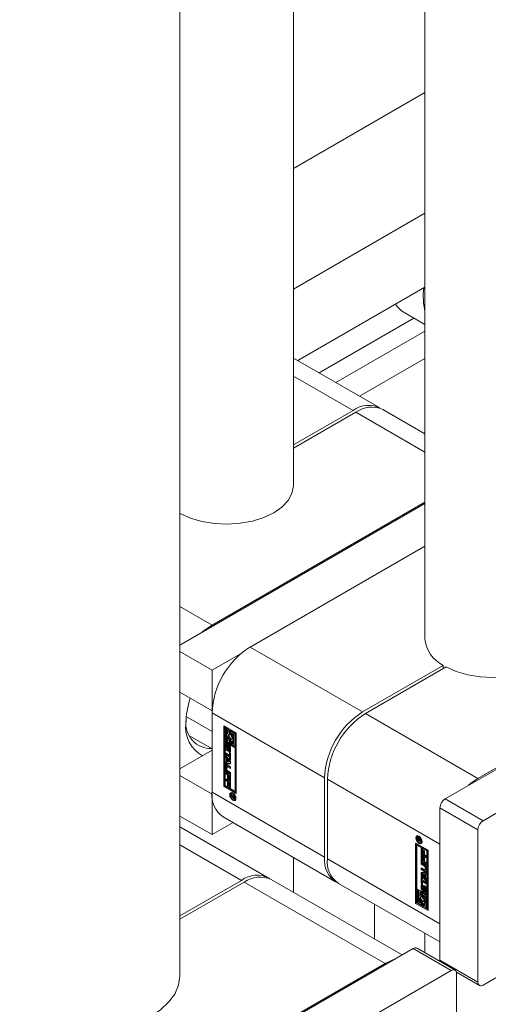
# Model space of a CAD drawing. Header units: millimetres. Extents: x 450 to 25135, y 150 to 17673.
# Tile 202 of 256: x 10852 to 10921, y 11374 to 11521. Entities that reach past the tile are written whole.
import ezdxf

# ---------------------------------------------------------------- set-up
doc = ezdxf.new("R2010")
doc.units = ezdxf.units.MM
doc.linetypes.add('SLD-Centrada-doble', pattern=[12.7, 6.35, -1.27, 1.27, -1.27, 1.27, -1.27])
doc.linetypes.add('SLD-Continua', pattern=[0])
doc.layers.add('COTAS', color=1, linetype='SLD-Continua')
doc.layers.add('OCULTA', color=8, linetype='SLD-Continua')

msp = doc.modelspace()

# ---------------------------------------------------------------- linework, layer by layer
at = {"color": 7, "linetype": 'SLD-Continua', "lineweight": 18, "ltscale": 30}
for p, q in [((10875.44, 11378.26), (10875.44, 11880.76)), ((10892.36, 11451.33), (10892.36, 11718.57)), ((10911.96, 11695.71), (10911.96, 11428.47)), ((10892.36, 11390.7), (10892.36, 11395.9)), ((10911.96, 11384.59), (10911.96, 11381.67))]:
    msp.add_line(p, q, dxfattribs=at)
at = {"layer": 'COTAS', "linetype": 'SLD-Continua', "lineweight": 18, "ltscale": 30}
for p, q in [((10911.96, 11509.85), (10892.36, 11498.53)), ((10911.96, 11491.89), (10892.36, 11480.57)), ((10911.96, 11480.86), (10893.01, 11469.93)), ((10908.96, 11477.02), (10911.96, 11475.29)), ((10910.31, 11476.24), (10896.2, 11468.09)), ((10911.96, 11474.33), (10898.67, 11466.66)), ((10905.24, 11462.87), (10892.36, 11470.3)), ((10911.96, 11470.25), (10902.21, 11464.62)), ((10892.36, 11457.35), (10901.24, 11462.47)), ((10901.66, 11462.23), (10892.36, 11456.86)), ((10911.96, 11458.99), (10905.66, 11462.62)), ((10911.96, 11459.23), (10911.75, 11459.11)), ((10911.96, 11448.82), (10880.24, 11430.51)), ((10911.96, 11448.62), (10875.44, 11427.54)), ((10875.5, 11447.13), (10875.44, 11447.09)), ((10911.96, 11442.29), (10885.9, 11427.24)), ((10962.9, 11432.31), (10914.96, 11404.63)), ((10958.02, 11429.69), (10919.84, 11407.65)), ((10968.56, 11429.04), (10920.61, 11401.36)), ((10875.44, 11426.55), (10880.24, 11423.77)), ((10880.24, 11423.77), (10884.49, 11426.23)), ((10880.24, 11417.73), (10880.24, 11423.77)), ((10902.65, 11417.57), (10914.68, 11424.51)), ((10915.1, 11424.27), (10903.08, 11417.33)), ((10914.68, 11424.02), (10914.68, 11424.51)), ((10875.44, 11420.5), (10880.24, 11417.73)), ((10876.41, 11416.87), (10880.24, 11414.66)), ((10880.24, 11417.74), (10880.24, 11417.73)), ((10880.24, 11417.45), (10880.24, 11405.61)), ((10882.01, 11415.49), (10883.86, 11414.42)), ((10882.01, 11406.51), (10882.01, 11415.49)), ((10882.15, 11415.41), (10882.15, 11406.59)), ((10882.32, 11415.27), (10882.18, 11415.18)), ((10882.18, 11415.18), (10882.18, 11413.3)), ((10882.36, 11415.08), (10882.18, 11415.18)), ((10882.5, 11415.16), (10882.32, 11415.27)), ((10882.5, 11415.16), (10882.36, 11415.08)), ((10882.36, 11413.41), (10882.36, 11415.08)), ((10882.5, 11414.28), (10882.5, 11415.16)), ((10882.81, 11414.98), (10882.67, 11414.9)), ((10882.67, 11414.9), (10882.67, 11414.42)), ((10882.85, 11414.8), (10882.67, 11414.9)), ((10882.99, 11414.88), (10882.81, 11414.98)), ((10876.87, 11414.02), (10880.24, 11412.07)), ((10882.5, 11413.49), (10882.36, 11413.41)), ((10882.5, 11413.49), (10882.5, 11413.84)), ((10882.67, 11413.39), (10882.5, 11413.49)), ((10882.67, 11414.44), (10882.6, 11414.39)), ((10882.67, 11413.5), (10882.67, 11413.22)), ((10882.99, 11414.88), (10882.85, 11414.8)), ((10882.85, 11414.19), (10882.85, 11414.8)), ((10882.99, 11414.27), (10882.85, 11414.19)), ((10882.99, 11413.61), (10882.85, 11413.53)), ((10882.85, 11412.92), (10882.85, 11413.53)), ((10882.99, 11414.27), (10882.99, 11414.88)), ((10882.99, 11413), (10882.99, 11413.61)), ((10883.16, 11414.78), (10883.02, 11414.7)), ((10883.02, 11414.7), (10883.02, 11414.09)), ((10883.69, 11414.31), (10883.02, 11414.7)), ((10883.16, 11413.51), (10883.02, 11413.43)), ((10883.83, 11414.4), (10883.16, 11414.78)), ((10883.21, 11413.5), (10883.16, 11413.51)), ((10883.2, 11414.39), (10883.51, 11414.21)), ((10883.2, 11414.12), (10883.2, 11414.39)), ((10883.34, 11414.2), (10883.2, 11414.12)), ((10883.34, 11414.2), (10883.34, 11414.31)), ((10883.51, 11414.21), (10883.51, 11412.54)), ((10883.83, 11414.4), (10883.69, 11414.31)), ((10883.69, 11412.44), (10883.69, 11414.31)), ((10883.83, 11412.52), (10883.83, 11414.4)), ((10883.86, 11414.42), (10883.86, 11405.43)), ((10882.18, 11413.3), (10882.85, 11412.92)), ((10882.18, 11413.1), (10882.32, 11413.18)), ((10883.69, 11412.23), (10882.18, 11413.1)), ((10882.18, 11413.1), (10882.18, 11406.61)), ((10882.26, 11412.2), (10882.26, 11412.7)), ((10883.83, 11412.31), (10882.32, 11413.18)), ((10882.67, 11413.22), (10882.36, 11413.41)), ((10882.4, 11412.28), (10882.4, 11412.78)), ((10882.45, 11412.56), (10882.45, 11412.13)), ((10882.5, 11412.64), (10882.47, 11412.62)), ((10882.5, 11412.64), (10882.48, 11412.63)), ((10882.5, 11412.63), (10882.49, 11412.62)), ((10882.5, 11412.62), (10882.49, 11412.62)), ((10882.5, 11412.83), (10882.5, 11412.62)), ((10882.66, 11412.09), (10882.52, 11412)), ((10882.52, 11412), (10882.66, 11412.08)), ((10882.54, 11412.07), (10882.55, 11412.53)), ((10882.68, 11412.15), (10882.54, 11412.07)), ((10882.69, 11412.61), (10882.55, 11412.53)), ((10882.66, 11412.08), (10882.66, 11412.09)), ((10882.68, 11412.15), (10882.69, 11412.61)), ((10882.73, 11412.4), (10882.72, 11411.93)), ((10882.89, 11412.55), (10882.75, 11412.46)), ((10882.89, 11412.54), (10882.75, 11412.46)), ((10882.92, 11412.54), (10882.77, 11412.46)), ((10882.94, 11412.51), (10882.8, 11412.43)), ((10882.96, 11412.47), (10882.82, 11412.39)), ((10882.82, 11411.91), (10882.82, 11412.35)), ((10882.96, 11411.96), (10882.82, 11411.88)), ((10882.99, 11413), (10882.85, 11412.92)), ((10882.96, 11412), (10882.96, 11412.43)), ((10883.01, 11412.27), (10883.01, 11411.76)), ((10883.02, 11413.43), (10883.02, 11412.82)), ((10883.02, 11412.82), (10883.2, 11412.72)), ((10883.2, 11412.72), (10883.2, 11413.2)), ((10883.34, 11412.8), (10883.2, 11412.72)), ((10883.27, 11413.23), (10883.41, 11413.31)), ((10883.34, 11412.8), (10883.34, 11413.26)), ((10883.51, 11412.54), (10883.69, 11412.44)), ((10883.83, 11412.52), (10883.69, 11412.44)), ((10883.83, 11412.31), (10883.69, 11412.23)), ((10883.69, 11405.74), (10883.69, 11412.23)), ((10883.83, 11405.82), (10883.83, 11412.31)), ((10875.44, 11409.08), (10880.24, 11411.85)), ((10882.28, 11411.49), (10882.83, 11411.17)), ((10882.28, 11411.21), (10882.28, 11411.49)), ((10882.42, 11411.29), (10882.28, 11411.21)), ((10882.83, 11410.89), (10882.28, 11411.21)), ((10882.28, 11411.1), (10883.01, 11410.23)), ((10882.28, 11410.81), (10882.28, 11411.1)), ((10882.42, 11410.89), (10882.28, 11410.81)), ((10882.4, 11410.66), (10882.28, 11410.81)), ((10882.54, 11410.74), (10882.4, 11410.66)), ((10882.4, 11410.1), (10882.4, 11410.66)), ((10882.42, 11411.29), (10882.42, 11411.41)), ((10882.97, 11410.98), (10882.42, 11411.29)), ((10882.42, 11410.89), (10882.42, 11410.93)), ((10882.54, 11410.74), (10882.42, 11410.89)), ((10882.54, 11410.18), (10882.54, 11410.74)), ((10882.7, 11410.55), (10882.56, 11410.47)), ((10882.99, 11410.2), (10882.7, 11410.55)), ((10882.77, 11411.64), (10882.77, 11411.85)), ((10882.91, 11411.72), (10882.77, 11411.64)), ((10882.8, 11411.85), (10882.94, 11411.93)), ((10882.95, 11411.94), (10882.81, 11411.86)), ((10882.83, 11411.54), (10883.01, 11411.44)), ((10882.83, 11411.17), (10882.83, 11411.54)), ((10882.97, 11411.25), (10882.83, 11411.17)), ((10882.97, 11410.98), (10882.83, 11410.89)), ((10882.83, 11410.52), (10882.83, 11410.89)), ((10882.97, 11410.6), (10882.83, 11410.52)), ((10883.01, 11410.42), (10882.83, 11410.52)), ((10882.91, 11411.91), (10882.91, 11411.72)), ((10882.97, 11411.25), (10882.97, 11411.46)), ((10882.97, 11410.6), (10882.97, 11410.98)), ((10883.01, 11410.58), (10882.97, 11410.6)), ((10883.01, 11411.44), (10883.01, 11410.42)), ((10882.26, 11408.98), (10882.26, 11409.57)), ((10882.28, 11410.1), (10882.4, 11410.1)), ((10882.28, 11409.8), (10882.28, 11410.1)), ((10882.42, 11409.88), (10882.28, 11409.8)), ((10883.01, 11409.83), (10882.28, 11409.8)), ((10882.54, 11410.18), (10882.4, 11410.1)), ((10882.4, 11409.06), (10882.4, 11409.65)), ((10882.42, 11409.88), (10882.42, 11410.11)), ((10883.01, 11409.91), (10882.42, 11409.88)), ((10882.44, 11409.37), (10882.44, 11408.98)), ((10882.6, 11409.49), (10882.46, 11409.41)), ((10882.48, 11409.7), (10883.01, 11409.39)), ((10883.01, 11409.12), (10882.51, 11409.41)), ((10882.85, 11410.12), (10882.56, 11410.47)), ((10882.56, 11410.47), (10882.56, 11410.11)), ((10882.56, 11410.11), (10882.85, 11410.12)), ((10883.01, 11409.28), (10882.65, 11409.49)), ((10882.99, 11410.2), (10882.85, 11410.12)), ((10883.01, 11410.23), (10883.01, 11409.83)), ((10883.01, 11409.39), (10883.01, 11409.12)), ((10875.44, 11408.09), (10880.24, 11405.32)), ((10882.28, 11408.61), (10883.01, 11408.19)), ((10882.28, 11408.34), (10882.28, 11408.61)), ((10882.42, 11408.42), (10882.28, 11408.34)), ((10882.53, 11408.19), (10882.28, 11408.34)), ((10882.28, 11407.61), (10883.01, 11407.19)), ((10882.28, 11407.33), (10882.28, 11407.61)), ((10882.42, 11408.42), (10882.42, 11408.53)), ((10882.67, 11408.28), (10882.42, 11408.42)), ((10883.01, 11408.29), (10882.48, 11408.59)), ((10882.51, 11408.85), (10883.01, 11408.56)), ((10882.67, 11408.28), (10882.53, 11408.19)), ((10882.53, 11407.58), (10882.53, 11408.19)), ((10882.67, 11407.66), (10882.53, 11407.58)), ((10882.71, 11407.47), (10882.53, 11407.58)), ((10883.01, 11408.45), (10882.62, 11408.67)), ((10882.67, 11407.66), (10882.67, 11408.28)), ((10882.71, 11407.64), (10882.67, 11407.66)), ((10882.85, 11408.17), (10882.71, 11408.09)), ((10882.83, 11408.02), (10882.71, 11408.09)), ((10882.71, 11408.09), (10882.71, 11407.47)), ((10882.97, 11408.1), (10882.83, 11408.02)), ((10882.83, 11407.37), (10882.83, 11408.02)), ((10882.97, 11408.1), (10882.85, 11408.17)), ((10882.97, 11407.45), (10882.97, 11408.1)), ((10883.01, 11408.56), (10883.01, 11408.29)), ((10883.01, 11408.19), (10883.01, 11407.27)), ((10897, 11395.93), (10897, 11407.77)), ((10882.15, 11406.59), (10882.01, 11406.51)), ((10883.86, 11405.43), (10882.01, 11406.51)), ((10882.15, 11406.59), (10883.86, 11405.6)), ((10882.18, 11406.61), (10883.69, 11405.74)), ((10882.42, 11407.42), (10882.28, 11407.33)), ((10882.53, 11407.19), (10882.28, 11407.33)), ((10882.42, 11407.42), (10882.42, 11407.53)), ((10882.67, 11407.27), (10882.42, 11407.42)), ((10882.67, 11407.27), (10882.53, 11407.19)), ((10882.53, 11406.57), (10882.53, 11407.19)), ((10882.67, 11406.65), (10882.53, 11406.57)), ((10882.71, 11406.47), (10882.53, 11406.57)), ((10882.67, 11406.65), (10882.67, 11407.27)), ((10882.71, 11406.63), (10882.67, 11406.65)), ((10882.85, 11407.17), (10882.71, 11407.09)), ((10882.83, 11407.01), (10882.71, 11407.09)), ((10882.71, 11407.09), (10882.71, 11406.47)), ((10882.97, 11407.45), (10882.83, 11407.37)), ((10883.01, 11407.27), (10882.83, 11407.37)), ((10882.97, 11407.1), (10882.83, 11407.01)), ((10882.83, 11406.36), (10882.83, 11407.01)), ((10882.97, 11406.45), (10882.83, 11406.36)), ((10883.01, 11406.26), (10882.83, 11406.36)), ((10882.97, 11407.1), (10882.85, 11407.17)), ((10883.01, 11407.43), (10882.97, 11407.45)), ((10882.97, 11406.45), (10882.97, 11407.1)), ((10883.01, 11406.42), (10882.97, 11406.45)), ((10883.01, 11407.19), (10883.01, 11406.26)), ((10897.42, 11407.53), (10897.42, 11395.69)), ((10880.24, 11399.28), (10880.24, 11405.32)), ((10880.24, 11405.32), (10880.24, 11405.32)), ((10883.23, 11405.47), (10883.09, 11405.39)), ((10883.09, 11405.27), (10883.59, 11404.97)), ((10883.09, 11405.15), (10883.09, 11405.27)), ((10883.19, 11405.21), (10883.09, 11405.15)), ((10883.32, 11405.02), (10883.09, 11405.15)), ((10883.09, 11405), (10883.32, 11405.02)), ((10883.09, 11404.87), (10883.09, 11405)), ((10883.23, 11404.95), (10883.09, 11404.87)), ((10883.28, 11404.9), (10883.09, 11404.87)), ((10883.33, 11405.49), (10883.23, 11405.47)), ((10883.23, 11404.95), (10883.23, 11405.01)), ((10883.34, 11404.97), (10883.23, 11404.95)), ((10883.35, 11404.94), (10883.28, 11404.9)), ((10883.42, 11405.07), (10883.32, 11405.02)), ((10883.44, 11405.06), (10883.34, 11405)), ((10883.51, 11404.91), (10883.34, 11405)), ((10883.34, 11405), (10883.34, 11404.98)), ((10883.57, 11404.76), (10883.43, 11404.68)), ((10883.49, 11404.78), (10883.59, 11404.84)), ((10883.59, 11404.85), (10883.5, 11404.79)), ((10883.59, 11404.96), (10883.51, 11404.91)), ((10883.59, 11404.91), (10883.51, 11404.87)), ((10883.51, 11404.87), (10883.51, 11404.91)), ((10883.59, 11404.9), (10883.51, 11404.85)), ((10883.51, 11404.85), (10883.51, 11404.87)), ((10883.51, 11404.84), (10883.51, 11404.85)), ((10883.58, 11404.75), (10883.59, 11404.75)), ((10883.59, 11404.97), (10883.59, 11404.78)), ((10883.69, 11405.74), (10883.83, 11405.82)), ((10883.6, 11404.5), (10883.74, 11404.58)), ((10914.18, 11403.28), (10914.18, 11380.58)), ((10968.56, 11404.54), (10920.61, 11376.87)), ((10875.44, 11402.05), (10880.24, 11399.28)), ((10881.9, 11401.94), (10898.65, 11392.27)), ((10888.62, 11392.86), (10875.44, 11400.47)), ((10883.38, 11401.09), (10880.24, 11399.28)), ((10910.96, 11399.04), (10910.82, 11398.96)), ((10911.06, 11399.06), (10910.96, 11399.04)), ((10910.97, 11398.7), (10910.97, 11398.76)), ((10919.84, 11400.02), (10919.84, 11377.32)), ((10910.56, 11398.03), (10912.41, 11396.95)), ((10910.56, 11389.04), (10910.56, 11398.03)), ((10910.7, 11397.94), (10910.7, 11389.13)), ((10910.73, 11397.72), (10910.87, 11397.8)), ((10910.73, 11397.72), (10910.73, 11391.23)), ((10912.24, 11396.85), (10910.73, 11397.72)), ((10910.82, 11398.48), (10910.82, 11398.68)), ((10910.92, 11398.54), (10910.82, 11398.48)), ((10911.33, 11398.19), (10910.82, 11398.48)), ((10912.38, 11396.93), (10910.87, 11397.8)), ((10910.91, 11398.62), (10910.91, 11398.61)), ((10910.91, 11398.61), (10910.91, 11398.59)), ((10910.91, 11398.59), (10910.91, 11398.55)), ((10910.91, 11398.55), (10911.07, 11398.46)), ((10911.04, 11398.74), (10910.93, 11398.68)), ((10911.07, 11398.71), (10910.99, 11398.67)), ((10911.11, 11398.64), (10911.05, 11398.6)), ((10911.21, 11398.56), (10911.07, 11398.48)), ((10911.21, 11398.54), (10911.07, 11398.46)), ((10911.07, 11398.46), (10911.07, 11398.48)), ((10911.24, 11398.52), (10911.1, 11398.44)), ((10911.33, 11398.46), (10911.1, 11398.44)), ((10911.1, 11398.44), (10911.33, 11398.31)), ((10911.14, 11398.47), (10911.11, 11398.48)), ((10911.14, 11398.56), (10911.33, 11398.59)), ((10911.21, 11398.56), (10911.21, 11398.57)), ((10911.21, 11398.54), (10911.21, 11398.56)), ((10911.33, 11398.53), (10911.24, 11398.52)), ((10911.33, 11398.59), (10911.33, 11398.46)), ((10911.33, 11398.31), (10911.33, 11398.19)), ((10911.33, 11398.07), (10911.47, 11398.15)), ((10914.18, 11386.01), (10914.18, 11397.85)), ((10911.41, 11397.2), (10911.59, 11397.1)), ((10911.41, 11396.27), (10911.41, 11397.2)), ((10911.55, 11396.36), (10911.41, 11396.27)), ((10912.14, 11395.85), (10911.41, 11396.27)), ((10911.41, 11396.19), (10911.59, 11396.09)), ((10911.41, 11395.27), (10911.41, 11396.19)), ((10911.55, 11396.36), (10911.55, 11397.12)), ((10912.14, 11396.02), (10911.55, 11396.36)), ((10911.55, 11395.35), (10911.55, 11396.11)), ((10911.59, 11397.1), (10911.59, 11396.44)), ((10911.59, 11396.44), (10911.71, 11396.37)), ((10911.59, 11396.09), (10911.59, 11395.44)), ((10911.71, 11396.99), (10911.89, 11396.89)), ((10911.71, 11396.37), (10911.71, 11396.99)), ((10911.85, 11396.45), (10911.71, 11396.37)), ((10911.71, 11395.99), (10911.89, 11395.88)), ((10911.71, 11395.37), (10911.71, 11395.99)), ((10911.85, 11396.45), (10911.85, 11396.91)), ((10911.85, 11395.45), (10911.85, 11395.91)), ((10911.89, 11396.89), (10911.89, 11396.27)), ((10911.89, 11396.27), (10912.14, 11396.13)), ((10911.89, 11395.88), (10911.89, 11395.27)), ((10912.14, 11396.13), (10912.14, 11395.85)), ((10912.38, 11396.93), (10912.24, 11396.85)), ((10912.24, 11390.36), (10912.24, 11396.85)), ((10912.38, 11390.44), (10912.38, 11396.93)), ((10912.41, 11396.95), (10912.41, 11387.97)), ((10911.55, 11395.35), (10911.41, 11395.27)), ((10912.14, 11394.85), (10911.41, 11395.27)), ((10911.41, 11395.17), (10911.93, 11394.87)), ((10911.41, 11394.9), (10911.41, 11395.17)), ((10911.55, 11394.98), (10911.41, 11394.9)), ((10911.91, 11394.61), (10911.41, 11394.9)), ((10912.14, 11395.01), (10911.55, 11395.35)), ((10911.55, 11394.98), (10911.55, 11395.09)), ((10912.05, 11394.69), (10911.55, 11394.98)), ((10911.59, 11395.44), (10911.71, 11395.37)), ((10911.85, 11395.45), (10911.71, 11395.37)), ((10911.89, 11395.27), (10912.14, 11395.12)), ((10911.98, 11394.09), (10911.98, 11394.48)), ((10912.12, 11394.18), (10912.12, 11394.56)), ((10912.14, 11395.12), (10912.14, 11394.85)), ((10912.16, 11394.48), (10912.16, 11393.89)), ((10911.41, 11394.34), (10911.91, 11394.05)), ((10911.41, 11394.07), (10911.41, 11394.34)), ((10911.55, 11394.15), (10911.41, 11394.07)), ((10911.93, 11393.76), (10911.41, 11394.07)), ((10911.41, 11393.63), (10912.14, 11393.66)), ((10911.41, 11393.23), (10911.41, 11393.63)), ((10911.55, 11393.31), (10911.41, 11393.23)), ((10912.14, 11392.36), (10911.41, 11393.23)), ((10911.41, 11393.04), (10911.59, 11392.94)), ((10911.41, 11392.02), (10911.41, 11393.04)), ((10911.55, 11394.15), (10911.55, 11394.26)), ((10912.08, 11393.84), (10911.55, 11394.15)), ((10911.55, 11393.31), (10911.55, 11393.64)), ((10912.14, 11392.61), (10911.55, 11393.31)), ((10911.55, 11392.1), (10911.55, 11392.96)), ((10911.71, 11393.42), (10911.57, 11393.34)), ((10911.86, 11393.35), (10911.57, 11393.34)), ((10911.57, 11393.34), (10911.86, 11392.99)), ((10911.59, 11392.94), (10911.59, 11392.57)), ((10912, 11393.43), (10911.71, 11393.42)), ((10912, 11393.43), (10911.86, 11393.35)), ((10911.86, 11392.99), (10911.86, 11393.35)), ((10912, 11393.07), (10911.86, 11392.99)), ((10911.96, 11394.05), (10912.1, 11394.13)), ((10912, 11393.07), (10912, 11393.43)), ((10912.14, 11393.43), (10912.02, 11393.36)), ((10912.14, 11393.36), (10912.02, 11393.36)), ((10912.02, 11393.36), (10912.02, 11392.8)), ((10912.14, 11393.66), (10912.14, 11393.36)), ((10875.44, 11387.16), (10884.62, 11392.47)), ((10885.05, 11392.22), (10875.44, 11386.67)), ((10908.57, 11381.35), (10889.05, 11392.62)), ((10899.08, 11392.02), (10914.18, 11383.31)), ((10911.4, 11391.19), (10911.4, 11391.7)), ((10911.55, 11392.1), (10911.41, 11392.02)), ((10911.59, 11391.92), (10911.41, 11392.02)), ((10911.59, 11392.08), (10911.55, 11392.1)), ((10911.55, 11391.27), (10911.55, 11391.78)), ((10911.59, 11392.57), (10912.14, 11392.25)), ((10911.73, 11392.37), (10911.59, 11392.29)), ((10911.59, 11392.29), (10911.59, 11391.92)), ((10912.14, 11391.97), (10911.59, 11392.29)), ((10911.6, 11391.55), (10911.6, 11391.11)), ((10911.65, 11391.63), (10911.62, 11391.61)), ((10911.65, 11391.82), (10911.65, 11391.61)), ((10911.69, 11391.06), (10911.7, 11391.53)), ((10912.14, 11392.13), (10911.73, 11392.37)), ((10911.83, 11391.14), (10911.84, 11391.61)), ((10912.04, 11391.54), (10911.9, 11391.46)), ((10912.08, 11391.51), (10911.94, 11391.44)), ((10912.1, 11391.47), (10911.96, 11391.39)), ((10912.02, 11392.8), (10912.14, 11392.65)), ((10912.14, 11392.65), (10912.14, 11392.36)), ((10912.14, 11392.25), (10912.14, 11391.97)), ((10910.73, 11391.23), (10912.24, 11390.36)), ((10910.87, 11391.11), (10910.73, 11391.02)), ((10910.91, 11390.92), (10910.73, 11391.02)), ((10910.73, 11391.02), (10910.73, 11389.15)), ((10911.05, 11391), (10910.87, 11391.11)), ((10911.05, 11391), (10910.91, 11390.92)), ((10910.91, 11389.25), (10910.91, 11390.92)), ((10911.05, 11390.12), (10911.05, 11391)), ((10911.22, 11390.28), (10911.15, 11390.23)), ((10911.36, 11390.82), (10911.22, 11390.74)), ((10911.22, 11390.74), (10911.22, 11390.26)), ((10911.4, 11390.64), (10911.22, 11390.74)), ((10911.54, 11390.72), (10911.36, 11390.82)), ((10911.54, 11390.72), (10911.4, 11390.64)), ((10911.4, 11390.03), (10911.4, 11390.64)), ((10911.54, 11390.11), (10911.4, 11390.03)), ((10911.54, 11390.11), (10911.54, 11390.72)), ((10911.71, 11390.62), (10911.57, 11390.54)), ((10911.57, 11390.54), (10911.57, 11389.93)), ((10912.24, 11390.15), (10911.57, 11390.54)), ((10911.67, 11391), (10911.81, 11391.08)), ((10912.38, 11390.24), (10911.71, 11390.62)), ((10911.75, 11389.96), (10911.75, 11390.24)), ((10911.75, 11390.24), (10912.06, 11390.05)), ((10911.89, 11390.04), (10911.75, 11389.96)), ((10911.87, 11391.39), (10911.86, 11390.93)), ((10911.89, 11390.04), (10911.89, 11390.15)), ((10911.92, 11390.84), (10911.93, 11390.84)), ((10911.92, 11390.63), (10911.92, 11390.84)), ((10912.06, 11390.71), (10911.92, 11390.63)), ((10911.95, 11390.84), (10912.09, 11390.92)), ((10911.97, 11390.9), (10911.97, 11391.33)), ((10912.06, 11390.71), (10912.06, 11390.9)), ((10912.06, 11390.05), (10912.06, 11388.38)), ((10912.11, 11390.98), (10912.11, 11391.42)), ((10912.16, 11391.26), (10912.16, 11390.76)), ((10912.24, 11390.36), (10912.38, 11390.44)), ((10912.38, 11390.24), (10912.24, 11390.15)), ((10912.24, 11388.28), (10912.24, 11390.15)), ((10912.38, 11388.36), (10912.38, 11390.24)), ((10910.7, 11389.13), (10910.56, 11389.04)), ((10912.41, 11387.97), (10910.56, 11389.04)), ((10912.41, 11388.14), (10910.7, 11389.13)), ((10910.73, 11389.15), (10911.4, 11388.76)), ((10911.05, 11389.33), (10910.91, 11389.25)), ((10911.22, 11389.06), (10910.91, 11389.25)), ((10911.05, 11389.33), (10911.05, 11389.68)), ((10911.22, 11389.23), (10911.05, 11389.33)), ((10911.22, 11389.34), (10911.22, 11389.06)), ((10911.54, 11389.45), (10911.4, 11389.37)), ((10911.4, 11388.76), (10911.4, 11389.37)), ((10911.54, 11388.84), (10911.4, 11388.76)), ((10911.54, 11388.84), (10911.54, 11389.45)), ((10911.71, 11389.35), (10911.57, 11389.27)), ((10911.57, 11389.27), (10911.57, 11388.66)), ((10911.57, 11388.66), (10911.75, 11388.56)), ((10911.75, 11389.34), (10911.71, 11389.35)), ((10911.75, 11388.56), (10911.75, 11389.04)), ((10911.89, 11388.64), (10911.75, 11388.56)), ((10911.82, 11389.07), (10911.96, 11389.15)), ((10911.89, 11388.64), (10911.89, 11389.1)), ((10912.06, 11388.38), (10912.24, 11388.28)), ((10912.38, 11388.36), (10912.24, 11388.28)), ((10910.22, 11382.3), (10853.09, 11349.32)), ((10916.43, 11379.09), (10910.77, 11382.36)), ((10906.05, 11380.1), (10857.26, 11351.93)), ((10915.88, 11379.04), (10858.74, 11346.05)), ((10916.63, 11378.8), (10920.06, 11376.81)), ((10916.65, 11378.59), (10916.65, 11368.41))]:
    msp.add_line(p, q, dxfattribs=at)
at = {"layer": 'COTAS', "linetype": 'SLD-Centrada-doble', "lineweight": 18, "ltscale": 30}
for p, q in [((10892.36, 11467.6), (10901.24, 11462.47)), ((10911.96, 11456.29), (10901.66, 11462.23)), ((10880.24, 11430.51), (10875.44, 11433.28)), ((10885.9, 11427.24), (10902.65, 11417.57)), ((10880.24, 11417.45), (10897, 11407.77)), ((10919.84, 11407.65), (10903.08, 11417.33)), ((10882.4, 11412.78), (10882.26, 11412.7)), ((10882.4, 11412.28), (10882.26, 11412.2)), ((10882.67, 11412.1), (10882.53, 11412.02)), ((10882.91, 11412.54), (10882.77, 11412.46)), ((10882.96, 11412.43), (10882.82, 11412.35)), ((10882.96, 11412), (10882.82, 11411.91)), ((10882.49, 11411.8), (10882.63, 11411.88)), ((10882.78, 11411.63), (10882.92, 11411.71)), ((10882.4, 11409.65), (10882.26, 11409.57)), ((10882.4, 11409.06), (10882.26, 11408.98)), ((10882.65, 11409.49), (10882.51, 11409.41)), ((10882.62, 11408.67), (10882.48, 11408.59)), ((10914.18, 11397.85), (10897.42, 11407.53)), ((10880.24, 11405.61), (10897, 11395.93)), ((10883.35, 11405.36), (10883.44, 11405.42)), ((10883.43, 11404.79), (10883.35, 11404.74)), ((10883.43, 11404.68), (10883.57, 11404.76)), ((10883.44, 11404.67), (10883.58, 11404.75)), ((10883.59, 11404.89), (10883.51, 11404.84)), ((10883.55, 11404.66), (10883.54, 11404.66)), ((10920.61, 11401.36), (10914.96, 11404.63)), ((10883.35, 11404.4), (10883.48, 11404.48)), ((10919.84, 11400.02), (10914.18, 11403.28)), ((10910.97, 11398.76), (10910.82, 11398.68)), ((10910.94, 11398.81), (10910.83, 11398.75)), ((10911.17, 11398.99), (10911.07, 11398.93)), ((10875.44, 11397.77), (10884.62, 11392.47)), ((10911.05, 11398.73), (10910.96, 11398.68)), ((10911.06, 11398.72), (10910.99, 11398.67)), ((10911.2, 11398.05), (10911.07, 11397.97)), ((10914.18, 11386.01), (10897.42, 11395.69)), ((10912.05, 11394.69), (10911.91, 11394.61)), ((10912.12, 11394.56), (10911.98, 11394.48)), ((10912.08, 11393.84), (10911.93, 11393.76)), ((10912.12, 11394.18), (10911.98, 11394.09)), ((10906.05, 11380.1), (10885.05, 11392.22)), ((10911.55, 11391.78), (10911.4, 11391.7)), ((10911.65, 11391.63), (10911.63, 11391.62)), ((10911.84, 11391.61), (10911.7, 11391.53)), ((10911.92, 11391.45), (10912.06, 11391.54)), ((10911.55, 11391.27), (10911.4, 11391.19)), ((10911.78, 11390.87), (10911.63, 11390.79)), ((10911.82, 11391.09), (10911.68, 11391.01)), ((10911.83, 11391.14), (10911.69, 11391.06)), ((10911.83, 11391.12), (10911.69, 11391.04)), ((10912.07, 11390.71), (10911.93, 11390.62)), ((10912.1, 11390.92), (10911.95, 11390.84)), ((10912.11, 11391.42), (10911.97, 11391.33)), ((10912.11, 11390.98), (10911.97, 11390.9)), ((10912.11, 11390.95), (10911.97, 11390.87)), ((10915.88, 11379.04), (10910.22, 11382.3)), ((10919.84, 11377.32), (10914.18, 11380.58))]:
    msp.add_line(p, q, dxfattribs=at)
at = {"layer": 'COTAS', "linetype": 'SLD-Continua', "lineweight": 18, "ltscale": 30, "flags": 128}
for points in [[(10892.36, 11451.33), (10892.36, 11451.24), (10892.14, 11450.14), (10891.57, 11449.08), (10890.65, 11448.1), (10889.43, 11447.25), (10887.95, 11446.54), (10886.26, 11446.01), (10884.42, 11445.68), (10882.51, 11445.56), (10880.59, 11445.65), (10878.74, 11445.95), (10877.02, 11446.45), (10875.5, 11447.13)], [(10878.84, 11429.5), (10879.13, 11429.75), (10880.24, 11430.51)], [(10931.96, 11428.47), (10931.96, 11428.38), (10931.74, 11427.28), (10931.17, 11426.22), (10930.25, 11425.24), (10929.03, 11424.39), (10927.54, 11423.68), (10925.85, 11423.15), (10924.02, 11422.82), (10922.11, 11422.7), (10920.19, 11422.79), (10918.34, 11423.09), (10916.62, 11423.59), (10915.1, 11424.27)], [(10882.67, 11414.42), (10882.58, 11414.38), (10882.51, 11414.31), (10882.47, 11414.21), (10882.46, 11414.09), (10882.47, 11413.94), (10882.51, 11413.79), (10882.58, 11413.64), (10882.67, 11413.5)], [(10882.85, 11413.53), (10882.76, 11413.63), (10882.69, 11413.74), (10882.65, 11413.87), (10882.63, 11413.98), (10882.65, 11414.08), (10882.69, 11414.16), (10882.76, 11414.19), (10882.85, 11414.19)], [(10883.02, 11414.09), (10883.11, 11413.99), (10883.18, 11413.88), (10883.22, 11413.75), (10883.23, 11413.64), (10883.22, 11413.54), (10883.18, 11413.46), (10883.11, 11413.43), (10883.02, 11413.43)], [(10883.2, 11413.2), (10883.29, 11413.23), (10883.35, 11413.31), (10883.4, 11413.41), (10883.41, 11413.53), (10883.4, 11413.68), (10883.35, 11413.83), (10883.29, 11413.98), (10883.2, 11414.12)], [(10882.41, 11412.86), (10882.4, 11412.83), (10882.4, 11412.78)], [(10882.71, 11412.7), (10882.7, 11412.66), (10882.69, 11412.61)], [(10882.89, 11412.55), (10882.89, 11412.54), (10882.89, 11412.54)], [(10882.96, 11412.47), (10882.96, 11412.47), (10882.95, 11412.48)], [(10882.63, 11411.88), (10882.67, 11411.86), (10882.7, 11411.85)], [(10882.92, 11411.71), (10882.97, 11411.69), (10883, 11411.68)], [(10882.41, 11409.73), (10882.4, 11409.7), (10882.4, 11409.65)], [(10918.43, 11406.64), (10918.73, 11406.89), (10919.84, 11407.65)], [(10883.35, 11404.4), (10883.17, 11404.55), (10883.02, 11404.75), (10882.91, 11404.99), (10882.88, 11405.21), (10882.91, 11405.4), (10883.02, 11405.52), (10883.17, 11405.55), (10883.35, 11405.48)], [(10883.35, 11405.36), (10883.21, 11405.41), (10883.09, 11405.39), (10883.01, 11405.3), (10882.98, 11405.15), (10883.01, 11404.98), (10883.09, 11404.8), (10883.21, 11404.64), (10883.35, 11404.53)], [(10883.02, 11405.31), (10883.06, 11405.48), (10883.09, 11405.55)], [(10883.35, 11405.48), (10883.53, 11405.34), (10883.68, 11405.14), (10883.78, 11404.9), (10883.81, 11404.67), (10883.78, 11404.49), (10883.68, 11404.37), (10883.53, 11404.34), (10883.35, 11404.4)], [(10883.35, 11404.53), (10883.48, 11404.48), (10883.6, 11404.5), (10883.68, 11404.59), (10883.71, 11404.73), (10883.68, 11404.91), (10883.6, 11405.09), (10883.48, 11405.25), (10883.35, 11405.36)], [(10883.74, 11404.58), (10883.74, 11404.58), (10883.81, 11404.66)], [(10883.74, 11404.42), (10883.67, 11404.42), (10883.5, 11404.48)], [(10911.07, 11397.97), (10910.89, 11398.12), (10910.74, 11398.32), (10910.64, 11398.56), (10910.6, 11398.79), (10910.64, 11398.97), (10910.74, 11399.09), (10910.89, 11399.12), (10911.07, 11399.06)], [(10911.07, 11398.93), (10910.93, 11398.98), (10910.82, 11398.96), (10910.74, 11398.87), (10910.71, 11398.72), (10910.74, 11398.55), (10910.82, 11398.37), (10910.93, 11398.21), (10911.07, 11398.1)], [(10910.74, 11398.89), (10910.78, 11399.05), (10910.82, 11399.12)], [(10911.07, 11399.06), (10911.25, 11398.91), (10911.4, 11398.71), (10911.5, 11398.47), (10911.54, 11398.25), (10911.5, 11398.06), (10911.4, 11397.94), (10911.25, 11397.91), (10911.07, 11397.97)], [(10911.07, 11398.1), (10911.21, 11398.05), (10911.33, 11398.07), (10911.41, 11398.16), (10911.43, 11398.31), (10911.41, 11398.48), (10911.33, 11398.66), (10911.21, 11398.82), (10911.07, 11398.93)], [(10911.47, 11398), (10911.39, 11397.99), (10911.23, 11398.05)], [(10911.47, 11398.15), (10911.47, 11398.15), (10911.54, 11398.23)], [(10912.08, 11393.84), (10912.12, 11393.82), (10912.15, 11393.81)], [(10911.56, 11391.86), (10911.55, 11391.83), (10911.55, 11391.78)], [(10911.86, 11391.69), (10911.85, 11391.66), (10911.84, 11391.61)], [(10911.22, 11390.26), (10911.13, 11390.23), (10911.06, 11390.15), (10911.02, 11390.05), (10911.01, 11389.93), (10911.02, 11389.78), (10911.06, 11389.63), (10911.13, 11389.48), (10911.22, 11389.34)], [(10911.4, 11389.37), (10911.31, 11389.47), (10911.24, 11389.58), (10911.2, 11389.71), (10911.18, 11389.82), (10911.2, 11389.92), (10911.24, 11390), (10911.31, 11390.03), (10911.4, 11390.03)], [(10911.75, 11389.04), (10911.84, 11389.07), (10911.9, 11389.15), (10911.95, 11389.25), (10911.96, 11389.37), (10911.95, 11389.52), (10911.9, 11389.67), (10911.84, 11389.82), (10911.75, 11389.96)], [(10911.78, 11390.87), (10911.82, 11390.85), (10911.85, 11390.85)], [(10912.07, 11390.71), (10912.12, 11390.68), (10912.15, 11390.68)], [(10911.57, 11389.93), (10911.66, 11389.83), (10911.72, 11389.72), (10911.77, 11389.59), (10911.78, 11389.48), (10911.77, 11389.38), (10911.72, 11389.3), (10911.66, 11389.27), (10911.57, 11389.27)], [(10906.05, 11380.1), (10907.15, 11380.61), (10907.45, 11380.7)], [(10914.18, 11380.58), (10914.19, 11380.42), (10914.2, 11380.37)], [(10875.44, 11378.26), (10875.44, 11378.17), (10875.24, 11376.84), (10874.68, 11375.53), (10873.78, 11374.3), (10872.56, 11373.16), (10871.05, 11372.14), (10869.28, 11371.26), (10867.3, 11370.56), (10865.16, 11370.04), (10862.9, 11369.72), (10860.59, 11369.6), (10858.27, 11369.69), (10856, 11369.99), (10853.84, 11370.48), (10851.84, 11371.16), (10850.05, 11372.02)]]:
    msp.add_lwpolyline(points, dxfattribs=at)
at = {"layer": 'COTAS', "linetype": 'SLD-Continua', "lineweight": 18, "ltscale": 900}
for centre, radius, start, end in [((10921.84, 11479.54), 10.14, 173.12, 192.9902), ((10911.15, 11480.74), 4.31, 213.893, 239.4768), ((10903.54, 11459.5), 3.76, 59.4865, 127.6924), ((10904.01, 11458.96), 4.02, 65.6929, 125.6176), ((10916.83, 11428.91), 4.9, 185.1271, 243.871), ((10892.52, 11416.89), 12.29, 122.6055, 177.3945), ((10889.14, 11415.58), 12.79, 161.647, 178.9352), ((10909.28, 11407.21), 12.29, 122.6055, 177.3945), ((10909.7, 11406.97), 12.29, 122.6055, 177.3945), ((10881.09, 11415.24), 4.78, 173.1232, 241.6659), ((10880.11, 11415.87), 3.77, 174.4169, 271.2017), ((10883.32, 11414.04), 0.539, 162.4792, 232.2013), ((10882.43, 11413.52), 1.14, 17.6228, 36.8567), ((10882.4, 11412.73), 0.142, 50.7967, 189.214), ((10882.75, 11412.22), 0.5, 182.6055, 237.3945), ((10882.86, 11412.3), 0.462, 181.8489, 208.3685), ((10882.51, 11412.58), 0.0626, 140.0764, 167.525), ((10882.6, 11412.56), 0.15, 166.7715, 180.4309), ((10882.66, 11412.13), 0.213, 180.6022, 195.8232), ((10882.6, 11412.11), 0.153, 195.0349, 213.4908), ((10882.48, 11412.6), 0.0236, 94.9954, 138.5152), ((10882.53, 11412.06), 0.0616, 213.0726, 238.4398), ((10882.48, 11412.6), 0.0274, 60.0873, 89.7199), ((10882.33, 11412.56), 0.317, 57.8238, 59.9907), ((10882.51, 11412.02), 0.0218, 233.685, 298.7531), ((10882.86, 11412.27), 0.45, 215.499, 238.3266), ((10882.49, 11412.04), 0.0436, 303.4972, 336.9854), ((10882.42, 11412.07), 0.124, 337.0596, 357.0948), ((10882.69, 11412.56), 0.142, 50.8551, 189.5719), ((10882.63, 11412.12), 0.0436, 303.4972, 336.9854), ((10882.56, 11412.15), 0.124, 337.0596, 357.0948), ((10882.82, 11412.41), 0.093, 153.2271, 170.3718), ((10882.9, 11412.39), 0.178, 170.9127, 178.9453), ((10882.77, 11412.43), 0.0335, 114.5698, 153.9079), ((10882.76, 11412.44), 0.0231, 54.9503, 110.702), ((10882.74, 11412.4), 0.067, 24.2436, 57.3809), ((10882.75, 11412.42), 0.0431, 58.3783, 59.996), ((10882.51, 11412.25), 0.5, 2.6055, 57.3945), ((10882.64, 11412.35), 0.176, 11.432, 26.7326), ((10882.62, 11412.34), 0.202, 0.3674, 12.2369), ((10882.9, 11412.52), 0.0224, 58.5105, 111.0813), ((10882.89, 11411.98), 0.0708, 328.7073, 350.4477), ((10882.76, 11412.43), 0.202, 0.3674, 12.2369), ((10882.81, 11411.99), 0.154, 348.726, 0.3148), ((10883.28, 11413.52), 0.252, 300.8392, 334.9801), ((10882.58, 11411.91), 0.141, 230.4788, 7.144), ((10882.79, 11411.87), 0.0258, 236.8494, 278.1867), ((10882.94, 11411.91), 0.318, 237.5339, 239.9874), ((10882.87, 11411.74), 0.142, 230.7967, 9.214), ((10882.78, 11411.87), 0.026, 281.1651, 333.6061), ((10882.75, 11411.89), 0.0708, 328.7073, 350.4477), ((10882.67, 11411.91), 0.154, 348.726, 0.3148), ((10883.08, 11411.99), 0.318, 237.5339, 239.9874), ((10882.92, 11411.95), 0.027, 300.6251, 333.0895), ((10882.39, 11409.59), 0.14, 50.7967, 189.214), ((10882.89, 11409.09), 0.492, 182.6055, 237.3945), ((10882.48, 11409.37), 0.0448, 50.7967, 189.214), ((10882.62, 11409.45), 0.0516, 54.3818, 114.314), ((10882.75, 11409.01), 0.492, 182.6055, 237.3945), ((10882.59, 11408.98), 0.158, 182.6055, 237.3945), ((10884.04, 11405.12), 3.84, 172.7442, 235.9436), ((10883.61, 11404.96), 0.337, 189.8439, 219.3586), ((10883.64, 11404.98), 0.3, 179.8234, 203.3094), ((10883.57, 11404.92), 0.28, 218.3095, 238.9235), ((10883.51, 11404.92), 0.156, 205.2493, 236.1895), ((10883.51, 11404.93), 0.162, 236.4913, 239.9717), ((10883.5, 11404.9), 0.128, 239.6245, 252.3788), ((10883.53, 11404.85), 0.202, 240.0016, 240.6603), ((10883.54, 11404.84), 0.204, 236.3476, 239.9691), ((10883.5, 11404.75), 0.106, 234.9387, 290.7762), ((10883.47, 11404.81), 0.0312, 246.4928, 329.8979), ((10883.39, 11404.84), 0.124, 334.5383, 356.8233), ((10883.7, 11404.98), 0.258, 224.9663, 239.3906), ((10883.5, 11404.73), 0.0842, 297.0395, 345.5451), ((10883.68, 11404.93), 0.204, 236.3476, 239.9691), ((10883.67, 11404.93), 0.202, 240.0016, 240.6603), ((10883.33, 11404.78), 0.263, 343.9639, 0.0341), ((10915.87, 11403.21), 1.69, 122.6055, 177.3945), ((10921.52, 11399.94), 1.69, 122.6055, 177.3945), ((10910.92, 11398.73), 0.0842, 117.0395, 165.5451), ((10910.92, 11398.7), 0.106, 54.9387, 110.7762), ((10911.26, 11398.76), 0.295, 172.4017, 179.5791), ((10910.87, 11398.62), 0.204, 56.3476, 59.9691), ((10910.84, 11398.54), 0.28, 38.3095, 58.9235), ((10910.89, 11398.61), 0.202, 60.0016, 60.6603), ((10911.09, 11398.68), 0.263, 163.9639, 180.0341), ((10911.03, 11398.62), 0.124, 154.5383, 176.8233), ((10910.95, 11398.65), 0.0312, 66.4928, 149.8979), ((10910.92, 11398.56), 0.128, 59.6245, 72.3788), ((10910.9, 11398.53), 0.162, 56.4913, 59.9717), ((10910.91, 11398.54), 0.156, 25.2493, 56.1895), ((10910.77, 11398.48), 0.3, 359.8234, 23.3094), ((10910.8, 11398.5), 0.337, 9.8439, 39.3586), ((10900.83, 11395.48), 3.86, 173.3016, 239.5173), ((10901.23, 11395.2), 3.84, 172.7442, 235.9436), ((10911.82, 11394.48), 0.158, 2.6055, 57.3945), ((10911.67, 11394.45), 0.492, 2.6055, 57.3945), ((10911.96, 11394.56), 0.158, 2.6055, 57.3945), ((10886.92, 11389.49), 3.76, 59.4865, 127.6924), ((10887.39, 11388.95), 4.02, 65.6929, 125.6176), ((10911.94, 11394.09), 0.0448, 230.7967, 9.214), ((10912.02, 11393.87), 0.14, 230.7967, 9.214), ((10912.07, 11394.17), 0.0516, 305.698, 5.6204), ((10911.55, 11391.72), 0.142, 50.7967, 189.214), ((10911.67, 11391.57), 0.0708, 148.7073, 170.4477), ((10911.75, 11391.55), 0.154, 168.726, 180.3148), ((10911.63, 11391.59), 0.026, 101.1651, 153.6061), ((10911.48, 11391.55), 0.318, 57.5339, 59.9874), ((10911.63, 11391.59), 0.0258, 56.8494, 98.1867), ((10911.84, 11391.55), 0.141, 50.4788, 187.144), ((10912, 11391.39), 0.124, 157.0596, 177.0948), ((10911.92, 11391.42), 0.0436, 123.4972, 156.9854), ((10911.91, 11391.44), 0.0218, 53.685, 118.7531), ((10911.89, 11391.4), 0.0616, 33.0726, 58.4398), ((10911.66, 11391.24), 0.5, 2.6055, 57.3945), ((10911.82, 11391.35), 0.153, 15.0349, 33.4908), ((10912.05, 11391.52), 0.0201, 60.2216, 116.7615), ((10911.9, 11391.41), 0.21, 0.5452, 14.1224), ((10911.87, 11389.88), 0.539, 162.4792, 232.2013), ((10911.9, 11391.21), 0.5, 182.6055, 237.3945), ((10912.01, 11391.29), 0.464, 181.8784, 209.0931), ((10911.8, 11391.11), 0.202, 180.3674, 192.2369), ((10911.77, 11391.11), 0.176, 191.432, 206.7326), ((10911.68, 11391.06), 0.067, 204.2436, 237.3809), ((10911.72, 11390.9), 0.142, 230.8551, 9.5719), ((10911.66, 11391.02), 0.0231, 234.9503, 290.702), ((10911.67, 11391.04), 0.0431, 238.3783, 239.996), ((10912.01, 11391.26), 0.45, 215.35, 238.3194), ((10911.65, 11391.03), 0.0335, 294.5698, 333.9079), ((10911.6, 11391.05), 0.093, 333.2271, 350.3718), ((10911.51, 11391.07), 0.178, 350.9127, 358.9453), ((10911.79, 11391.11), 0.0345, 300.8886, 333.5187), ((10911.74, 11391.13), 0.093, 333.2271, 350.3718), ((10911.66, 11391.15), 0.178, 350.9127, 358.9453), ((10910.98, 11389.36), 1.14, 17.6353, 36.8593), ((10912.09, 11390.9), 0.317, 237.8238, 239.9907), ((10911.94, 11390.86), 0.0274, 240.0873, 269.7199), ((10912.02, 11390.73), 0.142, 230.7967, 9.214), ((10911.94, 11390.86), 0.0236, 274.9954, 318.5152), ((10911.91, 11390.88), 0.0626, 320.0764, 347.525), ((10911.76, 11391.33), 0.213, 0.6022, 15.8232), ((10911.82, 11390.9), 0.15, 346.7715, 0.4309), ((10912.23, 11390.98), 0.317, 237.8238, 239.9907), ((10912.08, 11390.94), 0.0235, 300.1023, 318.6046), ((10912.05, 11390.96), 0.0626, 320.0764, 347.525), ((10911.96, 11390.98), 0.15, 346.7715, 0.4309), ((10911.83, 11389.36), 0.252, 300.8377, 334.9475), ((10910.54, 11381.85), 0.553, 65.6929, 125.6176), ((10916.18, 11378.66), 0.48, 350.786, 129.2033), ((10920.31, 11377.24), 0.48, 170.786, 309.2033)]:
    msp.add_arc(centre, radius, start, end, dxfattribs=at)
at = {"layer": 'OCULTA', "linetype": 'SLD-Continua', "lineweight": 18, "ltscale": 30}
msp.add_line((10911.96, 11509.85), (10892.36, 11498.53), dxfattribs=at)
msp.add_line((10911.96, 11509.85), (10892.36, 11498.53), dxfattribs=at)
msp.add_line((10911.96, 11509.85), (10892.36, 11498.53), dxfattribs=at)
at = {"layer": 'OCULTA', "linetype": 'SLD-Centrada-doble', "lineweight": 18, "ltscale": 30}
msp.add_line((10904.44, 11383.73), (10904.44, 11388.93), dxfattribs=at)
msp.add_line((10904.44, 11383.73), (10904.44, 11388.93), dxfattribs=at)
msp.add_line((10904.44, 11383.73), (10904.44, 11388.93), dxfattribs=at)

doc.saveas('drawing.dxf')
